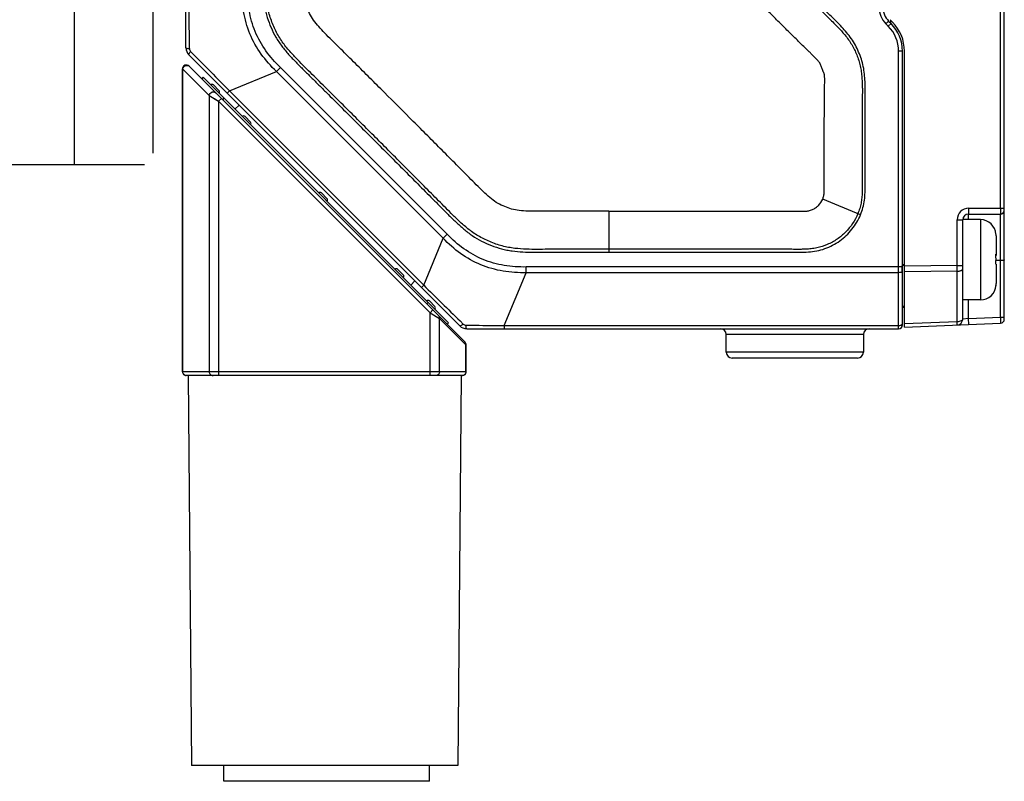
# Model space of a CAD drawing. Header units: millimetres. Extents: x -330 to 72, y 157 to 679.
# Tile 13 of 38: x -101 to -50, y 307 to 346. Entities that reach past the tile are written whole.
import ezdxf

# ---------------------------------------------------------------- set-up
doc = ezdxf.new("R2010")
doc.units = ezdxf.units.MM
doc.header["$LTSCALE"] = 23.1
doc.header["$PDMODE"] = 3
doc.header["$PDSIZE"] = 8
doc.layers.get('0').update_dxf_attribs({"linetype": 'CONTINUOUS'})
doc.layers.get('Defpoints').update_dxf_attribs({"linetype": 'CONTINUOUS'})
for name, color, linetype in [('00_COMPONENTS', 7, 'CONTINUOUS'), ('09_ALL_ROUNDS', 7, 'CONTINUOUS'), ('20_ALL_FEATURES', 7, 'CONTINUOUS')]:
    doc.layers.add(name, color=color, linetype=linetype)
doc.styles.get("Standard").update_dxf_attribs({"font": 'Roboto-Regular.ttf'})
doc.dimstyles.get("Standard").update_dxf_attribs({"dimtxt": 3, "dimasz": 3, "dimexe": 2.5, "dimexo": 0.5, "dimtad": 1, "dimdsep": 46, "dimtxsty": 'STANDARD', "dimblk": '_FILLED', "dimblk1": '_FILLED', "dimblk2": '_FILLED', "dimcen": 0.09, "dimclrt": 3, "dimazin": 2, "dimtol": 1, "dimtp": 0.01, "dimtm": 0.01, "dimtfac": 1, "dimtofl": 0, "dimtmove": 0, "dimatfit": 3, "dimldrblk": '_FILLED', "dimfxl": 1, "dimtolj": 1, "dimarcsym": 0})

# ---------------------------------------------------------------- blocks, each defined once
blk = doc.blocks.new('_FILLED')
at = {"color": 0, "linetype": 'ByBlock'}
blk.add_solid([(0, 0), (-1, 0.167), (-1, -0.167)], dxfattribs=at)
blk = doc.blocks.new('*D116')
at = {"color": 0, "lineweight": -2}
for p, q in [((-146.407, 363.928), (-160.519, 363.928)), ((-144.982, 335.801), (-150.445, 331.976))]:
    blk.add_line(p, q, dxfattribs=at)
for start, end in [(183.231, 191.454), (199.1116, 211.769)]:
    blk.add_arc((-104.813, 363.928), 53.206, start, end, dxfattribs=at)
at = {"layer": 'Defpoints', "color": 0}
for p in [(-93.813, 371.63), (-145.907, 363.928), (-94.91, 363.928), (-153.668, 342.854), (-144.573, 336.088)]:
    blk.add_point(p, dxfattribs=at)
at = {"color": 0, "linetype": 'ByBlock', "lineweight": -2, "xscale": 3, "yscale": 3, "zscale": 3}
for p, rotation in [((-158.019, 363.928), 91.615502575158), ((-148.397, 333.41), 303.3844974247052)]:
    blk.add_blockref('_FILLED', p, dxfattribs=dict(at, rotation=rotation))
at = {"color": 0, "insert": (-156.138, 349.903), "char_height": 3, "attachment_point": 5, "rotation": 285.2828}
blk.add_mtext('35°{}{{\\H0.7x;}{}}', dxfattribs=at)

msp = doc.modelspace()

# ---------------------------------------------------------------- linework, layer by layer
at = {"layer": '00_COMPONENTS'}
msp.add_line((-93.81303, 383.92762), (-93.81303, 343.92762), dxfattribs=at)
at = {"layer": '09_ALL_ROUNDS'}
for p, q in [((-92.11303, 344.87871), (-92.11303, 379.54023)), ((-91.96658, 344.52516), (-78.1281, 330.68668)), ((-91.87375, 344.69666), (-91.79279, 344.61423)), ((-55.71303, 330.54023), (-55.71303, 344.71181)), ((-55.51303, 330.74023), (-55.51303, 344.71181)), ((-89.88983, 342.68294), (-87.49352, 343.67552)), ((-87.49352, 343.67552), (-87.28706, 343.88198)), ((-78.97774, 335.15974), (-87.49352, 343.67552)), ((-78.77128, 335.3662), (-87.28706, 343.88198)), ((-89.88983, 342.68294), (-90.00709, 342.56567)), ((-89.88983, 342.68294), (-79.97032, 332.76343)), ((-79.97032, 332.76343), (-78.97774, 335.15974)), ((-78.97774, 335.15974), (-78.77128, 335.3662)), ((-55.71303, 333.69436), (-74.7351, 333.69436)), ((-74.7351, 333.40238), (-74.7351, 333.69436)), ((-75.85195, 330.70607), (-74.7351, 333.40238)), ((-55.71303, 333.40238), (-74.7351, 333.40238)), ((-79.97032, 332.76343), (-80.08759, 332.64617)), ((-78.11613, 330.9362), (-77.95662, 330.77953)), ((-77.77455, 330.54023), (-55.71303, 330.54023)), ((-75.85195, 330.70607), (-55.71303, 330.70607)), ((-75.85195, 330.70607), (-75.85195, 330.54023)), ((-57.51303, 330.24023), (-64.51303, 330.24023)), ((-64.51303, 329.34024), (-64.51303, 330.24023)), ((-57.51303, 330.24023), (-57.51303, 329.34024)), ((-57.51303, 329.34024), (-64.51303, 329.34024)), ((-57.81303, 329.04024), (-64.21303, 329.04024))]:
    msp.add_line(p, q, dxfattribs=at)
for centre, radius, start, end in [((-91.61303, 344.87871), 0.5, 180, 224.998117), ((-91.72399, 344.84352), 0.20976, 180.514932, 224.438799), ((-57.28459, 333.57446), 1.76205, 3.772416, 4.84164), ((-57.21046, 333.57594), 1.68785, 355.080803, 357.274451), ((-57.26874, 333.57551), 1.74617, 2.700078, 3.772301), ((-57.23542, 333.57678), 1.71282, 357.287798, 2.70992), ((-77.77455, 331.04023), 0.5, 225, 270), ((-77.80973, 330.92928), 0.20977, 225.555173, 269.484553), ((-64.81303, 330.24023), 0.3, 0, 90), ((-57.21303, 330.24023), 0.3, 90, 180), ((-55.71303, 330.74023), 0.2, 270, 0), ((-64.21303, 329.34024), 0.3, 180, 270), ((-57.81303, 329.34024), 0.3, 270, 0)]:
    msp.add_arc(centre, radius, start, end, dxfattribs=at)
for points, knots in [([(-87.49352, 343.67552), (-87.77744, 343.94925), (-88.30804, 344.54011), (-88.88846, 345.583), (-89.21544, 346.73085), (-89.25816, 347.52385), (-89.25088, 347.91816)], [0, 0, 0, 0, 0.25003554, 0.5, 0.74996441, 1, 1, 1, 1]), ([(-87.28706, 343.88198), (-87.55999, 344.13953), (-88.0607, 344.70572), (-88.61754, 345.69523), (-88.9234, 346.78864), (-88.9699, 347.54306), (-88.9589, 347.91816)], [0, 0, 0, 0, 0.25004884, 0.50000032, 0.74995101, 1, 1, 1, 1]), ([(-91.93374, 344.84164), (-91.93509, 345.00429), (-91.94042, 345.65751), (-91.94657, 346.31073), (-91.94719, 346.80131)], [0, 0, 0, 0, 0.24899986, 1, 1, 1, 1]), ([(-92.11303, 344.87871), (-92.11303, 344.87305), (-92.09217, 344.8625), (-92.05904, 344.85501), (-92.00136, 344.84636), (-91.95819, 344.84309), (-91.93374, 344.84164)], [0, 0, 0, 0, 0.09123245, 0.29429794, 0.60533082, 1, 1, 1, 1]), ([(-91.96658, 344.52516), (-91.97173, 344.53031), (-91.97017, 344.55529), (-91.94046, 344.61258), (-91.90343, 344.66167), (-91.87373, 344.69664)], [0, 0, 0, 0, 0.10884177, 0.31424848, 1, 1, 1, 1]), ([(-91.79279, 344.61423), (-91.47759, 344.29329), (-90.84381, 343.64901), (-90.2104, 343.00432), (-89.88983, 342.68294)], [0, 0, 0, 0, 0.49773672, 1, 1, 1, 1]), ([(-74.7351, 333.40238), (-75.12941, 333.39518), (-75.92241, 333.43778), (-77.07026, 333.7648), (-78.11312, 334.34525), (-78.70406, 334.87577), (-78.97774, 335.15974)], [0, 0, 0, 0, 0.25003554, 0.5, 0.74996441, 1, 1, 1, 1]), ([(-74.7351, 333.69436), (-75.11021, 333.68349), (-75.86462, 333.72979), (-76.95805, 334.03573), (-77.94748, 334.59261), (-78.51381, 335.09318), (-78.77128, 335.3662)], [0, 0, 0, 0, 0.25004884, 0.50000032, 0.74995101, 1, 1, 1, 1]), ([(-55.60234, 333.70246), (-55.61082, 333.70112), (-55.64752, 333.69623), (-55.6846, 333.69433), (-55.71303, 333.69436)], [0, 0, 0, 0, 0.23206005, 1, 1, 1, 1]), ([(-55.52883, 333.72318), (-55.53831, 333.71789), (-55.56283, 333.70976), (-55.58784, 333.70475), (-55.60234, 333.70246)], [0, 0, 0, 0, 0.42511914, 1, 1, 1, 1]), ([(-55.52883, 333.72318), (-55.52644, 333.72447), (-55.51957, 333.72859), (-55.51303, 333.73601), (-55.51303, 333.74154)], [0, 0, 0, 0, 0.32874072, 1, 1, 1, 1]), ([(-55.52883, 333.4312), (-55.52645, 333.43256), (-55.51967, 333.43682), (-55.51303, 333.44411), (-55.51303, 333.44962)], [0, 0, 0, 0, 0.33239391, 1, 1, 1, 1]), ([(-55.60234, 333.41048), (-55.61082, 333.40914), (-55.64752, 333.40425), (-55.6846, 333.40235), (-55.71303, 333.40238)], [0, 0, 0, 0, 0.23206005, 1, 1, 1, 1]), ([(-55.52883, 333.4312), (-55.53831, 333.42591), (-55.56283, 333.41779), (-55.58784, 333.41277), (-55.60234, 333.41048)], [0, 0, 0, 0, 0.42511914, 1, 1, 1, 1]), ([(-79.97032, 332.76343), (-79.66187, 332.45576), (-79.043, 331.84748), (-78.4244, 331.23895), (-78.11613, 330.9362)], [0, 0, 0, 0, 0.50206845, 1, 1, 1, 1]), ([(-78.1281, 330.68668), (-78.12295, 330.68153), (-78.09797, 330.68309), (-78.04068, 330.7128), (-77.99159, 330.74983), (-77.95662, 330.77953)], [0, 0, 0, 0, 0.10884188, 0.31424866, 1, 1, 1, 1]), ([(-77.81162, 330.71952), (-77.64897, 330.71817), (-76.99575, 330.71284), (-76.34253, 330.70669), (-75.85195, 330.70607)], [0, 0, 0, 0, 0.24899988, 1, 1, 1, 1]), ([(-77.77455, 330.54023), (-77.78021, 330.54023), (-77.79076, 330.56109), (-77.79825, 330.59422), (-77.8069, 330.6519), (-77.81017, 330.69507), (-77.81162, 330.71952)], [0, 0, 0, 0, 0.09123251, 0.29429799, 0.60533084, 1, 1, 1, 1]), ([(-55.71303, 330.70607), (-55.68948, 330.70607), (-55.64464, 330.70948), (-55.58438, 330.72485), (-55.53864, 330.7477), (-55.51832, 330.77183), (-55.51476, 330.78384)], [0, 0, 0, 0, 0.31697042, 0.60226851, 0.83140698, 1, 1, 1, 1])]:
    msp.add_open_spline(points, degree=3, knots=knots, dxfattribs=at)
msp.add_open_spline([(-55.51476, 330.78384), (-55.51364, 330.78761), (-55.51303, 330.79158), (-55.51303, 330.79551)], degree=3, dxfattribs=at)
at = {"layer": '20_ALL_FEATURES'}
for p, q in [((-97.81301, 338.92764), (-97.81301, 388.92764)), ((-93.81301, 388.35264), (-93.81301, 339.50264)), ((-50.31303, 331.02603), (-50.31303, 387.0524)), ((-50.50511, 336.6979), (-50.50511, 381.38105)), ((-56.22013, 346.24734), (-56.36155, 346.10592)), ((-56.36155, 346.10592), (-56.24023, 345.9846)), ((-56.24023, 345.9846), (-56.09881, 346.12602)), ((-56.22013, 346.24734), (-56.09881, 346.12602)), ((-56.0281, 346.19669), (-56.14942, 346.31801)), ((-56.11303, 346.14023), (-56.11303, 346.27702)), ((-55.51303, 344.71181), (-55.71303, 344.71181)), ((-55.41303, 330.62732), (-55.41303, 344.71177)), ((-92.29535, 328.34682), (-92.29535, 343.8054)), ((-92.27426, 343.79275), (-92.29535, 343.8054)), ((-92.27426, 328.34682), (-92.27426, 343.79275)), ((-90.92426, 342.44275), (-92.27426, 343.79275)), ((-77.85393, 329.84682), (-91.95393, 343.94682)), ((-91.2419, 343.37621), (-91.31076, 343.30365)), ((-91.29638, 343.28928), (-91.22738, 343.36169)), ((-91.2419, 343.37621), (-78.70242, 330.83673)), ((-90.71218, 342.98792), (-90.42934, 342.70508)), ((-90.92426, 342.44275), (-90.92426, 328.34682)), ((-90.92426, 342.44275), (-90.44535, 342.1554)), ((-90.66442, 342.28667), (-90.55913, 342.22415)), ((-90.50298, 342.19059), (-90.44535, 342.1554)), ((-90.44535, 342.1554), (-90.30393, 342.29682)), ((-90.44535, 342.1554), (-90.44535, 328.14682)), ((-90.44535, 342.1554), (-79.64535, 331.3554)), ((-90.23751, 342.23267), (-90.16914, 342.30346)), ((-89.39848, 341.95706), (-89.61617, 341.75048)), ((-89.09675, 341.37249), (-88.81391, 341.08964)), ((-190.81301, 338.92764), (-94.22405, 338.92764)), ((-85.19675, 337.47249), (-84.91391, 337.18964)), ((-57.65845, 336.35945), (-59.58922, 337.1563)), ((-70.51305, 336.54007), (-70.51305, 334.45017)), ((-52.1247, 336.69748), (-50.31303, 336.6979)), ((-52.72454, 336.09732), (-52.43641, 336.09739)), ((-52.72392, 333.76645), (-52.72454, 336.09732)), ((-52.43507, 331.03615), (-52.43641, 336.09739)), ((-51.53641, 336.11082), (-52.43612, 336.11058)), ((-52.13649, 336.39747), (-50.51297, 336.3979)), ((-52.13641, 336.11066), (-52.13649, 336.39749)), ((-51.53641, 336.11082), (-51.53533, 332.01143)), ((-50.51303, 331.12611), (-50.51297, 336.39792)), ((-50.73776, 335.36114), (-50.73776, 335.36036)), ((-50.73619, 335.29153), (-50.73594, 334.34097)), ((-50.73908, 334.32929), (-50.7393, 334.3428)), ((-50.73746, 334.04788), (-50.51303, 334.04794)), ((-50.73594, 334.32918), (-50.73593, 334.28094)), ((-81.29675, 333.57249), (-81.01391, 333.28964)), ((-55.51303, 333.82348), (-55.41303, 333.82348)), ((-55.51259, 333.77875), (-55.41303, 333.77759)), ((-52.72392, 333.76645), (-55.41303, 333.73864)), ((-52.72375, 333.47449), (-55.41303, 333.44669)), ((-52.72392, 333.76645), (-52.43579, 333.76652)), ((-52.72307, 330.89396), (-52.72375, 333.47449)), ((-50.73581, 333.84112), (-50.73555, 332.84278)), ((-80.42933, 332.98791), (-80.63591, 332.77023)), ((-50.73707, 332.76091), (-50.73707, 332.76169)), ((-79.68132, 331.95705), (-79.39847, 331.67421)), ((-51.53532, 332.01082), (-52.43532, 332.01058)), ((-52.13507, 331.06038), (-52.13532, 332.01066)), ((-79.73985, 331.87416), (-79.81178, 331.80468)), ((-79.50393, 331.49682), (-79.64535, 331.3554)), ((-55.51303, 331.69548), (-55.41303, 331.6943)), ((-55.51303, 331.6402), (-55.41303, 331.63758)), ((-79.64535, 331.3554), (-79.16643, 331.06805)), ((-79.64535, 328.14682), (-79.64535, 331.3554)), ((-79.19109, 331.08282), (-79.17811, 331.07511)), ((-79.17206, 331.0715), (-79.16643, 331.06805)), ((-79.16643, 331.06805), (-77.81643, 329.71805)), ((-79.16643, 328.34682), (-79.16643, 331.06805)), ((-52.13507, 331.06038), (-52.43507, 331.03615)), ((-52.43345, 331.03629), (-52.43507, 331.03615)), ((-52.13507, 331.06038), (-50.51303, 331.12611)), ((-52.12293, 330.76063), (-52.13507, 331.06038)), ((-50.51303, 331.12611), (-50.31303, 331.12611)), ((-50.51303, 331.12611), (-50.50493, 330.82619)), ((-78.77498, 330.76787), (-78.70242, 330.83673)), ((-52.72307, 330.89396), (-55.41303, 330.78497)), ((-55.41303, 330.62732), (-50.50493, 330.82619)), ((-77.81643, 329.71805), (-77.79535, 329.7054)), ((-77.81643, 328.34682), (-77.81643, 329.71805)), ((-77.79535, 328.34682), (-77.79535, 329.7054)), ((-77.79535, 328.34682), (-92.29535, 328.34682)), ((-77.99535, 328.14682), (-92.09535, 328.14682)), ((-92.00713, 328.14682), (-91.83347, 308.24682)), ((-78.05981, 328.14682), (-78.23347, 308.24682)), ((-78.23347, 308.24682), (-91.83347, 308.24682)), ((-79.03363, 308.2344), (-91.03331, 308.2344)), ((-90.17932, 307.4344), (-90.17932, 308.2344)), ((-79.67932, 307.4344), (-79.67932, 308.2344)), ((-79.67939, 307.4344), (-90.17925, 307.4344))]:
    msp.add_line(p, q, dxfattribs=at)
msp.add_lwpolyline([(-50.51367, 336.33901), (-50.51352, 336.37168), (-50.51329, 336.39135), (-50.51297, 336.39792)], dxfattribs=at)
for centre, radius, start, end in [((-55.51303, 346.95445), 1.2, 180, 225), ((-55.51303, 346.95445), 1, 180, 225), ((-57.51303, 344.71181), 2, 0, 45), ((-57.51303, 344.71177), 2.1, 0, 45), ((-57.51303, 344.71181), 1.8, 0, 45), ((-92.09535, 343.8054), 0.2, 44.999999, 179.999999), ((-92.05897, 343.76898), 0.21769, 125.426091, 141.662619), ((-90.78289, 342.91721), 0.1, 45, 135), ((-90.50005, 342.63436), 0.1, 315, 45), ((-89.16746, 341.30177), 0.1, 45, 135), ((-88.88462, 341.01893), 0.1, 315, 45), ((-85.26746, 337.40177), 0.1, 45, 135), ((-84.98462, 337.11893), 0.1, 315, 45), ((-52.12451, 336.09744), 0.60004, 90.018233, 180.012099), ((-50.51303, 336.59792), 0.2, 270.015159, 0), ((-52.13641, 336.09747), 0.3, 90.015159, 180.015143), ((-51.5362, 335.31082), 0.8, 3.606621, 90.015159), ((-51.5665, 335.29134), 0.83031, 0.013479, 5.171001), ((-65.531, 334.08896), 14.79388, 359.047171, 0.930853), ((-81.36746, 333.50177), 0.1, 45, 135), ((-84.32347, 333.60173), 31.59997, 359.769302, 0.298664), ((-81.08462, 333.21893), 0.1, 315, 45), ((-51.53554, 332.81082), 0.8, 270.015159, 356.423697), ((-51.56586, 332.84253), 0.83031, 354.859317, 0.016839), ((-51.56585, 332.83028), 0.83031, 354.859317, 0.016839), ((-79.75203, 331.88634), 0.1, 45, 135), ((-79.46918, 331.6035), 0.1, 315, 45), ((-52.73507, 331.03607), 0.3, 272.320276, 0.015158), ((-50.51303, 331.02603), 0.2, 272.320276, 0), ((-77.99535, 329.7054), 0.2, 359.999999, 44.999999), ((-78.00779, 329.73386), 0.19201, 355.277707, 0.544348), ((-92.09535, 328.34682), 0.2, 179.999999, 269.999999), ((-92.06673, 328.3469), 0.20753, 180.022068, 187.247796), ((-78.00802, 328.32776), 0.18094, 270.007527, 277.880111), ((-77.99535, 328.34682), 0.2, 269.999999, 359.999999)]:
    msp.add_arc(centre, radius, start, end, dxfattribs=at)
for points, knots in [([(-88.20319, 359.04023), (-88.2033, 358.30795), (-88.20373, 356.8434), (-88.20243, 355.0127), (-88.20125, 353.54814), (-88.20096, 352.44972), (-88.20145, 351.35131), (-88.20433, 350.25286), (-88.20628, 349.15456), (-88.21849, 348.23894), (-88.1819, 347.5073), (-88.11327, 346.96137), (-87.97359, 346.42865), (-87.77538, 345.91575), (-87.53191, 345.42228), (-87.22563, 344.96461), (-86.87177, 344.54391), (-86.49522, 344.14394), (-86.10569, 343.75672), (-85.71508, 343.37065), (-85.32587, 342.98316), (-84.8063, 342.46713), (-84.15768, 341.82125), (-83.37983, 341.04571), (-82.60272, 340.26942), (-81.82625, 339.49249), (-81.05048, 338.71487), (-80.27536, 337.93658), (-79.63001, 337.28745), (-79.11391, 336.76795), (-78.72842, 336.37677), (-78.3367, 335.9917), (-77.92905, 335.62339), (-77.49449, 335.28585), (-77.0187, 335.00847), (-76.51586, 334.78596), (-76.08126, 334.63947), (-75.72458, 334.55555), (-75.36316, 334.49545), (-74.90669, 334.45504), (-74.3575, 334.44056), (-73.80829, 334.44576), (-73.2591, 334.45075), (-72.52682, 334.4519), (-71.61147, 334.45189), (-70.87919, 334.45045), (-70.51305, 334.45017)], [0, 0, 0, 0, 0.06250119, 0.12500238, 0.15625297, 0.18750356, 0.21875416, 0.25000474, 0.28125535, 0.31250496, 0.32812982, 0.34375337, 0.35937513, 0.37499987, 0.39062313, 0.40624342, 0.42186839, 0.43749384, 0.45311917, 0.46874453, 0.48436981, 0.49999511, 0.5312457, 0.5624963, 0.59374689, 0.62499748, 0.65624808, 0.68749867, 0.71874928, 0.73437456, 0.74999982, 0.76562539, 0.78125034, 0.79687445, 0.8124963, 0.82812099, 0.84374434, 0.85155855, 0.8593724, 0.87499755, 0.89062277, 0.90624824, 0.92187347, 0.93749884, 0.9687494, 1, 1, 1, 1]), ([(-70.513, 334.59825), (-70.86082, 334.59851), (-71.55569, 334.5993), (-72.42361, 334.60069), (-73.11629, 334.59839), (-73.63805, 334.59672), (-74.17237, 334.58912), (-74.73489, 334.59531), (-75.33676, 334.6348), (-75.97095, 334.75016), (-76.59698, 334.97447), (-77.19035, 335.26264), (-77.70866, 335.62832), (-78.15561, 336.02442), (-78.55906, 336.41603), (-78.93472, 336.79815), (-79.30385, 337.16856), (-79.79292, 337.66163), (-80.40599, 338.27731), (-81.14176, 339.01616), (-81.87806, 339.75388), (-82.61504, 340.49105), (-83.35264, 341.22768), (-84.09091, 341.96355), (-84.70626, 342.57664), (-85.19942, 343.06622), (-85.56899, 343.43386), (-85.94164, 343.80325), (-86.32621, 344.18358), (-86.72159, 344.59757), (-87.11691, 345.06015), (-87.4655, 345.59707), (-87.73575, 346.19728), (-87.93961, 346.82519), (-88.03109, 347.45444), (-88.06131, 348.04568), (-88.06543, 348.6), (-88.05993, 349.13246), (-88.05766, 349.829), (-88.05424, 350.69703), (-88.05348, 351.73858), (-88.05279, 352.78099), (-88.05343, 353.8236), (-88.05462, 355.21452), (-88.05552, 356.95344), (-88.05545, 358.34464), (-88.05533, 359.04023)], [0, 0, 0, 0, 0.0298853, 0.05970661, 0.0745748, 0.08940305, 0.10453819, 0.12048963, 0.13772984, 0.15631846, 0.17565542, 0.19469432, 0.21282618, 0.22995114, 0.2459719, 0.26113134, 0.27599224, 0.29090451, 0.32080396, 0.35064805, 0.38049893, 0.4103612, 0.44021361, 0.47006904, 0.49992618, 0.51485073, 0.5297784, 0.54471693, 0.55993667, 0.57624962, 0.59389917, 0.61214813, 0.63103013, 0.65031806, 0.66866968, 0.68547043, 0.70116844, 0.71629172, 0.73122515, 0.76101766, 0.79087676, 0.82071926, 0.8505851, 0.88046243, 0.94023229, 1, 1, 1, 1]), ([(-70.51305, 336.54186), (-70.86065, 336.54214), (-71.55669, 336.54365), (-72.60252, 336.54418), (-73.47228, 336.54112), (-74.15572, 336.53321), (-74.63666, 336.53806), (-75.07683, 336.56427), (-75.4745, 336.63846), (-75.8352, 336.76951), (-76.18711, 336.93472), (-76.52525, 337.17359), (-76.85715, 337.4727), (-77.20278, 337.80858), (-77.68187, 338.29369), (-78.29293, 338.90962), (-79.02936, 339.65022), (-79.76621, 340.38939), (-80.74967, 341.37458), (-81.73405, 342.35871), (-82.71979, 343.34136), (-83.45955, 344.07802), (-84.07647, 344.69125), (-84.56822, 345.17861), (-84.9255, 345.53218), (-85.25167, 345.87286), (-85.53923, 346.20079), (-85.76058, 346.54393), (-85.9166, 346.89974), (-86.03955, 347.26842), (-86.09707, 347.67675), (-86.11822, 348.12772), (-86.12145, 348.61704), (-86.11618, 349.12774), (-86.11451, 349.64778), (-86.11256, 350.1704), (-86.11037, 350.86705), (-86.10974, 351.73746), (-86.10884, 353.12914), (-86.11075, 354.86815), (-86.11176, 356.95433), (-86.1117, 358.34492), (-86.11159, 359.04023)], [0, 0, 0, 0, 0.03272794, 0.06553398, 0.0984669, 0.11461814, 0.12988471, 0.14374741, 0.15609105, 0.16780786, 0.17979377, 0.19258763, 0.20660571, 0.22183446, 0.23796224, 0.2707975, 0.30352416, 0.33629671, 0.36906424, 0.43458871, 0.46735267, 0.50011101, 0.5328833, 0.54925026, 0.56529831, 0.58020436, 0.59366132, 0.60630156, 0.61846098, 0.63016561, 0.64277228, 0.65712416, 0.67266741, 0.68883469, 0.70521153, 0.72162965, 0.73804187, 0.77080325, 0.80358016, 0.86907248, 0.93453494, 1, 1, 1, 1]), ([(-59.58922, 337.1563), (-59.57724, 337.18485), (-59.55712, 337.24357), (-59.5334, 337.33343), (-59.51732, 337.42518), (-59.51324, 337.51814), (-59.51161, 337.61102), (-59.51074, 337.73493), (-59.51071, 337.88981), (-59.51077, 338.07566), (-59.51086, 338.32346), (-59.511, 338.63322), (-59.51113, 339.00493), (-59.51117, 339.50054), (-59.51073, 340.12005), (-59.50876, 340.86346), (-59.50541, 341.48296), (-59.50145, 341.97856), (-59.49781, 342.35025), (-59.49412, 342.65998), (-59.4909, 342.90777), (-59.4885, 343.06262), (-59.48724, 343.18652), (-59.48729, 343.27945), (-59.4892, 343.37238), (-59.49443, 343.46518), (-59.50713, 343.54199), (-59.52686, 343.60091), (-59.54686, 343.64293), (-59.56864, 343.68398), (-59.59231, 343.74133), (-59.61637, 343.81503), (-59.65504, 343.8996), (-59.69508, 343.98362), (-59.7191, 344.07391), (-59.76641, 344.15493), (-59.82559, 344.2266), (-59.88907, 344.29448), (-59.95435, 344.36063), (-60.04268, 344.44752), (-60.15414, 344.55505), (-60.33193, 344.72767), (-60.55373, 344.9439), (-60.81909, 345.20419), (-61.08382, 345.46511), (-61.34802, 345.72658), (-61.69975, 346.07575), (-62.13863, 346.51299), (-62.66574, 347.03722), (-63.10476, 347.47431), (-63.46001, 347.81994), (-63.71649, 348.08907), (-63.91586, 348.32674), (-64.05743, 348.53039), (-64.18217, 348.7448), (-64.31007, 349.02751), (-64.43031, 349.38028), (-64.49222, 349.74807), (-64.51611, 350.1192), (-64.52029, 350.49096), (-64.51685, 350.86265), (-64.51623, 351.23436), (-64.5145, 351.72996), (-64.51335, 352.34947), (-64.51241, 353.09289), (-64.51205, 353.8363), (-64.51204, 354.82752), (-64.51263, 356.06654), (-64.51358, 357.55337), (-64.51325, 358.54459), (-64.51322, 359.0402)], [0, 0, 0, 0, 0.00390508, 0.00781091, 0.01171609, 0.01562234, 0.01952853, 0.02343491, 0.0312476, 0.03906029, 0.04687299, 0.06249838, 0.07812377, 0.09374916, 0.12499993, 0.15625071, 0.18750148, 0.20312687, 0.21875225, 0.23437764, 0.24219033, 0.25000303, 0.25390936, 0.25781584, 0.26172191, 0.26562957, 0.26953537, 0.27149126, 0.27344449, 0.27539783, 0.2773498, 0.28125818, 0.2851637, 0.28906915, 0.29297498, 0.29687547, 0.30078023, 0.30468636, 0.30859267, 0.31249901, 0.3203117, 0.32812439, 0.34374978, 0.35937516, 0.37500055, 0.39062594, 0.40625133, 0.43750211, 0.46875289, 0.50000365, 0.51562903, 0.53125332, 0.54687608, 0.55468994, 0.56250366, 0.57812557, 0.59374615, 0.60936562, 0.62499117, 0.64061606, 0.6562414, 0.67186682, 0.6874922, 0.71874298, 0.74999376, 0.78124454, 0.81249532, 0.87499688, 0.93749844, 1, 1, 1, 1]), ([(-62.57153, 359.04023), (-62.57154, 358.5373), (-62.57152, 357.53233), (-62.57127, 356.27633), (-62.57108, 355.27192), (-62.57101, 354.51766), (-62.57104, 353.76178), (-62.57123, 353.00359), (-62.57154, 352.37001), (-62.57189, 351.86145), (-62.57221, 351.47856), (-62.57259, 351.09454), (-62.57298, 350.77379), (-62.57326, 350.51751), (-62.57364, 350.33385), (-62.57269, 350.17428), (-62.56985, 350.04777), (-62.55796, 349.94576), (-62.53601, 349.85225), (-62.50743, 349.75732), (-62.46742, 349.66444), (-62.41964, 349.57852), (-62.34376, 349.46134), (-62.18672, 349.29986), (-61.96183, 349.07671), (-61.70182, 348.81768), (-61.43868, 348.55497), (-61.09042, 348.20666), (-60.65912, 347.77472), (-60.14676, 347.26204), (-59.6416, 346.75895), (-59.22266, 346.34384), (-58.85459, 345.9845), (-58.52567, 345.62913), (-58.23391, 345.26636), (-58.03187, 344.92126), (-57.90585, 344.65525), (-57.79578, 344.38292), (-57.70373, 344.10229), (-57.63747, 343.80934), (-57.59874, 343.51085), (-57.57729, 343.22612), (-57.56681, 342.97598), (-57.56333, 342.76512), (-57.56488, 342.52245), (-57.56706, 342.22993), (-57.56956, 341.75715), (-57.57172, 341.15733), (-57.57267, 340.43121), (-57.57227, 339.70197), (-57.57047, 338.97696), (-57.56852, 338.37872), (-57.5658, 337.9618), (-57.56558, 337.7097), (-57.5724, 337.48415), (-57.58923, 337.224), (-57.62581, 336.94637), (-57.69621, 336.67385), (-57.76069, 336.50066), (-57.79554, 336.41565)], [0, 0, 0, 0, 0.0615615, 0.12301269, 0.15374056, 0.18450657, 0.21533822, 0.24626363, 0.27731219, 0.29289191, 0.30851351, 0.32418071, 0.33989719, 0.34777507, 0.35555159, 0.36237692, 0.36730948, 0.37103245, 0.37492257, 0.3790526, 0.38315262, 0.38727155, 0.39107868, 0.40020317, 0.41469991, 0.42992773, 0.44510512, 0.46022028, 0.49021657, 0.51982196, 0.54894186, 0.57748197, 0.59201777, 0.61189208, 0.63675505, 0.64878013, 0.66075629, 0.67275614, 0.68471655, 0.69686641, 0.70945997, 0.7215235, 0.7318089, 0.74010098, 0.74733564, 0.76151228, 0.77590787, 0.80520713, 0.83493386, 0.86478807, 0.89446971, 0.9236787, 0.93801515, 0.94550501, 0.95453581, 0.96563017, 0.97740867, 0.98875323, 1, 1, 1, 1]), ([(-57.65845, 336.35945), (-57.60924, 336.4795), (-57.52091, 336.72481), (-57.44868, 337.10846), (-57.42125, 337.49575), (-57.41613, 337.88146), (-57.41989, 338.26582), (-57.42142, 338.77727), (-57.42362, 339.41653), (-57.42445, 340.18364), (-57.42387, 340.95074), (-57.42185, 341.58988), (-57.41926, 342.10126), (-57.41666, 342.48517), (-57.41326, 342.87011), (-57.43432, 343.38457), (-57.49031, 343.90138), (-57.64185, 344.39702), (-57.78769, 344.75711), (-57.96109, 345.10537), (-58.17606, 345.42979), (-58.42122, 345.7301), (-58.68001, 346.01694), (-58.95266, 346.28881), (-59.31842, 346.64698), (-59.77174, 347.09764), (-60.31466, 347.63953), (-60.85671, 348.18244), (-61.30871, 348.63462), (-61.62547, 348.95092), (-61.80688, 349.13121), (-61.94282, 349.26638), (-62.07728, 349.40123), (-62.18848, 349.51165), (-62.26441, 349.60895), (-62.32683, 349.71221), (-62.38707, 349.8516), (-62.42483, 350.03215), (-62.42455, 350.21929), (-62.42506, 350.40935), (-62.42507, 350.66495), (-62.42451, 350.98454), (-62.42417, 351.36816), (-62.42382, 351.75176), (-62.42345, 352.26324), (-62.42311, 352.90259), (-62.4229, 353.6698), (-62.42284, 354.43701), (-62.42291, 355.20422), (-62.4231, 356.22716), (-62.42336, 357.50583), (-62.42338, 358.52877), (-62.42338, 359.04023)], [0, 0, 0, 0, 0.01584554, 0.03173111, 0.04750212, 0.06321286, 0.07883142, 0.09444591, 0.12567466, 0.15690301, 0.18813081, 0.21935783, 0.23496039, 0.25058369, 0.26624998, 0.2819557, 0.31349455, 0.32932232, 0.34509683, 0.36091124, 0.37674814, 0.39250891, 0.40822011, 0.42390966, 0.43952083, 0.47074421, 0.50197171, 0.53320281, 0.56443722, 0.58005561, 0.58787091, 0.59567417, 0.60346524, 0.61113679, 0.61478279, 0.61850573, 0.62584869, 0.63321567, 0.64084959, 0.64864372, 0.65644389, 0.67206027, 0.68767666, 0.70329304, 0.7189094, 0.75014207, 0.78137467, 0.81260719, 0.84383958, 0.87507184, 0.93753597, 1, 1, 1, 1]), ([(-92.27426, 343.79275), (-92.27179, 343.82266), (-92.25879, 343.86267), (-92.23608, 343.89597), (-92.22972, 343.90401)], [0, 0, 0, 0, 0.74540294, 1, 1, 1, 1]), ([(-92.18516, 343.94637), (-92.17682, 343.95228), (-92.14249, 343.97315), (-92.102, 343.98408), (-92.07211, 343.98489)], [0, 0, 0, 0, 0.25479196, 1, 1, 1, 1]), ([(-92.07211, 343.98489), (-92.04795, 343.98556), (-91.99939, 343.97767), (-91.95796, 343.95085), (-91.94127, 343.93417)], [0, 0, 0, 0, 0.50602443, 1, 1, 1, 1]), ([(-90.92426, 342.44275), (-90.92118, 342.48011), (-90.89241, 342.55464), (-90.81481, 342.61612), (-90.74137, 342.636), (-90.66818, 342.63511), (-90.61622, 342.60912), (-90.59127, 342.58417)], [0, 0, 0, 0, 0.25337485, 0.51018903, 0.63731875, 0.76151182, 1, 1, 1, 1]), ([(-70.51305, 336.54007), (-69.99711, 336.54019), (-68.9657, 336.54035), (-67.42062, 336.54008), (-66.13512, 336.54013), (-65.10846, 336.54035), (-64.33811, 336.54048), (-63.5655, 336.5405), (-62.9196, 336.54035), (-62.40068, 336.54008), (-62.0094, 336.53981), (-61.61649, 336.53944), (-61.28795, 336.53904), (-61.02418, 336.5387), (-60.82898, 336.53832), (-60.64979, 336.53828), (-60.50352, 336.53959), (-60.39165, 336.54528), (-60.29892, 336.56239), (-60.20837, 336.58645), (-60.08699, 336.63048), (-59.94565, 336.70994), (-59.74771, 336.8733), (-59.6386, 337.0387), (-59.58922, 337.1563)], [0, 0, 0, 0, 0.13852041, 0.27691186, 0.4148249, 0.48365085, 0.55254954, 0.62164995, 0.69108106, 0.72596093, 0.76097184, 0.79612992, 0.83145128, 0.84917823, 0.86694543, 0.88386221, 0.89728107, 0.90622873, 0.91388515, 0.92254725, 0.93136203, 0.94849483, 0.96575741, 1, 1, 1, 1]), ([(-52.13649, 336.39747), (-52.13587, 336.39747), (-52.13486, 336.40007), (-52.13397, 336.40394), (-52.13285, 336.41139), (-52.13131, 336.42614), (-52.1296, 336.45126), (-52.12791, 336.48803), (-52.12651, 336.53293), (-52.12507, 336.60363), (-52.12469, 336.65921), (-52.1247, 336.69748)], [0, 0, 0, 0, 0.00618049, 0.02106349, 0.04510885, 0.07824589, 0.17072286, 0.29479165, 0.44590418, 0.61840219, 1, 1, 1, 1]), ([(-50.50511, 336.6979), (-50.50511, 336.65959), (-50.50536, 336.60398), (-50.50633, 336.53324), (-50.50725, 336.48835), (-50.5084, 336.45163), (-50.50949, 336.42649), (-50.51058, 336.41184), (-50.51122, 336.40428), (-50.512, 336.40072), (-50.51243, 336.3979), (-50.51297, 336.3979)], [0, 0, 0, 0, 0.38263526, 0.55530737, 0.70661763, 0.83075205, 0.92301868, 0.95606876, 0.97997107, 0.99455074, 1, 1, 1, 1]), ([(-70.51305, 334.45017), (-69.94711, 334.45039), (-68.81521, 334.45054), (-67.40034, 334.44984), (-66.26843, 334.45012), (-65.4195, 334.45058), (-64.57058, 334.45112), (-63.72169, 334.45126), (-62.87281, 334.45093), (-62.02395, 334.44888), (-61.31641, 334.44818), (-60.74927, 334.44184), (-60.32193, 334.45526), (-59.89327, 334.50035), (-59.47705, 334.61895), (-59.08115, 334.79231), (-58.71172, 335.01681), (-58.37819, 335.29239), (-57.99004, 335.71703), (-57.76722, 336.09412), (-57.65851, 336.35947)], [0, 0, 0, 0, 0.12450924, 0.2490202, 0.31127676, 0.3735328, 0.4357873, 0.49804042, 0.56029212, 0.62254232, 0.68479161, 0.71595915, 0.74730351, 0.77884663, 0.81049765, 0.84208136, 0.87368832, 0.90529442, 0.93691276, 1, 1, 1, 1]), ([(-57.79543, 336.4156), (-57.93828, 336.06714), (-58.26233, 335.58103), (-58.8443, 335.0945), (-59.34543, 334.82278), (-59.80014, 334.67123), (-60.17691, 334.61774), (-60.44568, 334.59985), (-60.68263, 334.59269), (-60.95154, 334.59292), (-61.39518, 334.5956), (-62.02792, 334.59726), (-62.79155, 334.59874), (-63.56001, 334.59925), (-64.59037, 334.59921), (-65.88035, 334.59823), (-67.42714, 334.5979), (-68.97113, 334.5986), (-69.9992, 334.59842), (-70.513, 334.59823)], [0, 0, 0, 0, 0.08396343, 0.12610375, 0.16832455, 0.21032896, 0.23214985, 0.25300243, 0.27036533, 0.28498997, 0.3129523, 0.36927499, 0.42605765, 0.48319954, 0.54059987, 0.65577246, 0.77079726, 0.88544867, 1, 1, 1, 1]), ([(-50.7393, 334.3428), (-50.73844, 334.34256), (-50.7373, 334.34227), (-50.73594, 334.34138), (-50.73594, 334.34097)], [0, 0, 0, 0, 0.68334736, 1, 1, 1, 1]), ([(-50.73593, 334.28094), (-50.73593, 334.28052), (-50.73729, 334.27964), (-50.73842, 334.27934), (-50.73928, 334.27911)], [0, 0, 0, 0, 0.31665252, 1, 1, 1, 1]), ([(-50.51303, 334.04794), (-50.48751, 334.04802), (-50.45043, 334.04822), (-50.40338, 334.04826), (-50.37325, 334.04855), (-50.34929, 334.04897), (-50.32964, 334.05008), (-50.3209, 334.04883), (-50.31303, 334.04928), (-50.31303, 334.04794)], [0, 0, 0, 0, 0.38233453, 0.55512927, 0.70645765, 0.83064824, 0.92305331, 0.97987666, 1, 1, 1, 1]), ([(-52.72375, 333.47449), (-52.68652, 333.47517), (-52.63224, 333.48039), (-52.56381, 333.49783), (-52.49622, 333.5225), (-52.43574, 333.56706), (-52.43575, 333.60878)], [0, 0, 0, 0, 0.33359518, 0.4871425, 0.62621814, 1, 1, 1, 1]), ([(-50.73581, 333.84112), (-50.73581, 333.84153), (-50.73717, 333.84242), (-50.73831, 333.84271), (-50.73917, 333.84295)], [0, 0, 0, 0, 0.31665264, 1, 1, 1, 1]), ([(-79.21658, 331.20947), (-79.1987, 331.19159), (-79.17044, 331.14653), (-79.1643, 331.09391), (-79.16643, 331.06805)], [0, 0, 0, 0, 0.49356825, 1, 1, 1, 1]), ([(-52.43507, 331.03615), (-52.43507, 331.01703), (-52.4568, 330.97308), (-52.52381, 330.93104), (-52.61558, 330.90198), (-52.68579, 330.89466), (-52.72307, 330.89396)], [0, 0, 0, 0, 0.16655944, 0.38961983, 0.67521829, 1, 1, 1, 1]), ([(-52.72292, 330.73632), (-52.72195, 330.73636), (-52.7223, 330.74193), (-52.721, 330.74829), (-52.72116, 330.76258), (-52.72089, 330.7804), (-52.72113, 330.80342), (-52.72169, 330.84168), (-52.72246, 330.87238), (-52.72307, 330.89396)], [0, 0, 0, 0, 0.01839124, 0.07017012, 0.154915, 0.27124423, 0.41694071, 0.58959172, 1, 1, 1, 1]), ([(-77.86658, 329.85947), (-77.85068, 329.84357), (-77.82479, 329.80453), (-77.81601, 329.75865), (-77.81579, 329.73568)], [0, 0, 0, 0, 0.49465393, 1, 1, 1, 1]), ([(-92.08269, 328.14682), (-92.12792, 328.14682), (-92.22262, 328.18401), (-92.26674, 328.27455), (-92.2726, 328.32072)], [0, 0, 0, 0, 0.49283629, 1, 1, 1, 1]), ([(-90.92426, 328.34682), (-90.92426, 328.32085), (-90.91443, 328.26867), (-90.87212, 328.20222), (-90.80845, 328.15739), (-90.75765, 328.14682), (-90.73269, 328.14682)], [0, 0, 0, 0, 0.25495409, 0.5070348, 0.7549951, 1, 1, 1, 1]), ([(-79.16643, 328.34682), (-79.16643, 328.32085), (-79.17626, 328.26867), (-79.21857, 328.20222), (-79.28224, 328.15739), (-79.33304, 328.14682), (-79.358, 328.14682)], [0, 0, 0, 0, 0.25495409, 0.5070348, 0.7549951, 1, 1, 1, 1]), ([(-77.8421, 328.24682), (-77.85646, 328.22087), (-77.89696, 328.17499), (-77.95409, 328.15255), (-77.983, 328.14855)], [0, 0, 0, 0, 0.50409118, 1, 1, 1, 1])]:
    msp.add_open_spline(points, degree=3, knots=knots, dxfattribs=at)
for points in [[(-50.73957, 335.36617), (-50.73846, 335.36478), (-50.73789, 335.36292), (-50.73778, 335.36114)], [(-50.73707, 332.76169), (-50.73707, 332.76392), (-50.73771, 332.76624), (-50.73888, 332.76814)], [(-77.81643, 328.34682), (-77.81643, 328.31241), (-77.82544, 328.27693), (-77.8421, 328.24682)]]:
    msp.add_open_spline(points, degree=3, dxfattribs=at)

# ---------------------------------------------------------------- dimensions: what is measured, and where the dimension line sits
dim = msp.add_angular_dim_2l(base=(-153.66798, 342.85367), line1=((-145.90692, 363.92764), (-94.91026, 363.92764)), line2=((-144.57261, 336.08768), (-93.81301, 371.62992)), text='35°{}{{\\H0.7x;}{}}', dimstyle='STANDARD', override={"dimtad": 0, "dimdec": 0, "dimclrt": 0, "dimadec": 0})
dim.commit()
dim.dimension.update_dxf_attribs({"geometry": '*D116', "text_midpoint": (-156.13785, 349.90333), "dimtype": 162})

doc.saveas('drawing.dxf')
